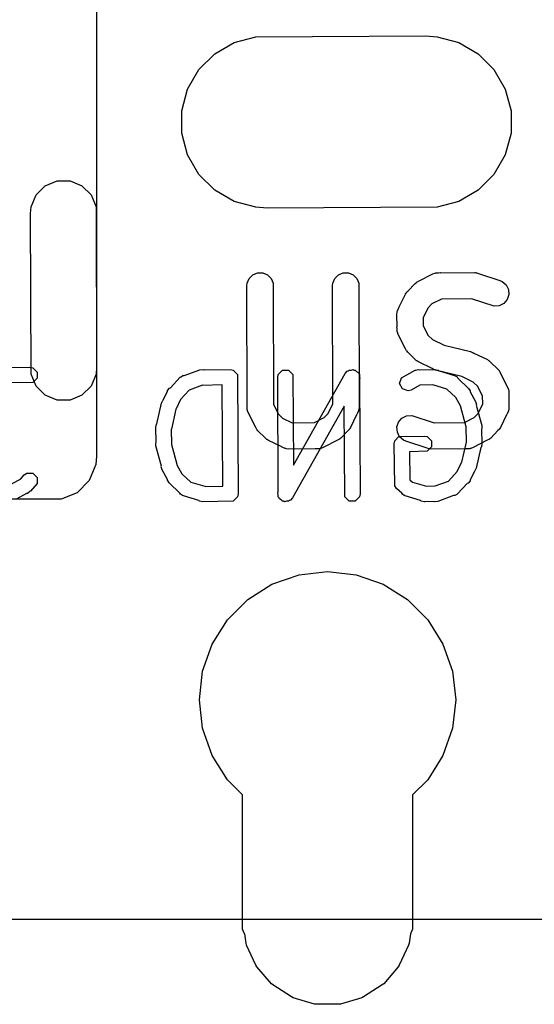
# Model space of a CAD drawing. Extents: x 138 to 258, y -115 to -93.
# Tile 15 of 44: x 151.8 to 154.77, y -114.38 to -108.71. Entities that reach past the tile are written whole.
import ezdxf

# ---------------------------------------------------------------- set-up
doc = ezdxf.new("R2010")
doc.units = 0
doc.layers.add('BLACK', color=7, linetype='CONTINUOUS')

msp = doc.modelspace()

# ---------------------------------------------------------------- linework, layer by layer
at = {"layer": 'BLACK', "linetype": 'CONTINUOUS'}
for p, q in [((152.242719, -98.731047), (152.2476, -111.2266)), ((153.039857, -108.846002), (153.16475, -108.812537)), ((153.039857, -108.846002), (153.16475, -108.812537)), ((153.16475, -108.812537), (154.1438, -108.8083)), ((153.16475, -108.812537), (154.1438, -108.8083)), ((154.1438, -108.8083), (154.20845, -108.812537)), ((154.1438, -108.8083), (154.20845, -108.812537)), ((154.20845, -108.812537), (154.333343, -108.846002)), ((154.20845, -108.812537), (154.333343, -108.846002)), ((152.92788, -108.910652), (153.039857, -108.846002)), ((152.92788, -108.910652), (153.039857, -108.846002)), ((154.333343, -108.846002), (154.44532, -108.910652)), ((154.333343, -108.846002), (154.44532, -108.910652)), ((152.836452, -109.00208), (152.92788, -108.910652)), ((152.836452, -109.00208), (152.92788, -108.910652)), ((154.44532, -108.910652), (154.536748, -109.00208)), ((154.44532, -108.910652), (154.536748, -109.00208)), ((152.771802, -109.114057), (152.836452, -109.00208)), ((152.771802, -109.114057), (152.836452, -109.00208)), ((154.536748, -109.00208), (154.601398, -109.114057)), ((154.536748, -109.00208), (154.601398, -109.114057)), ((152.738337, -109.23895), (152.771802, -109.114057)), ((152.738337, -109.23895), (152.771802, -109.114057)), ((154.601398, -109.114057), (154.634863, -109.23895)), ((154.601398, -109.114057), (154.634863, -109.23895)), ((152.738337, -109.36825), (152.738337, -109.23895)), ((152.738337, -109.36825), (152.738337, -109.23895)), ((154.634863, -109.23895), (154.634863, -109.36825)), ((154.634863, -109.23895), (154.634863, -109.36825)), ((152.771802, -109.493143), (152.738337, -109.36825)), ((152.771802, -109.493143), (152.738337, -109.36825)), ((154.634863, -109.36825), (154.601398, -109.493143)), ((154.634863, -109.36825), (154.601398, -109.493143)), ((152.836452, -109.60512), (152.771802, -109.493143)), ((152.836452, -109.60512), (152.771802, -109.493143)), ((154.601398, -109.493143), (154.536748, -109.60512)), ((154.601398, -109.493143), (154.536748, -109.60512)), ((152.92788, -109.696548), (152.836452, -109.60512)), ((152.92788, -109.696548), (152.836452, -109.60512)), ((154.536748, -109.60512), (154.44532, -109.696548)), ((154.536748, -109.60512), (154.44532, -109.696548)), ((151.898705, -109.723764), (151.951264, -109.671205)), ((151.951264, -109.671205), (152.019935, -109.64276)), ((152.019935, -109.64276), (152.094265, -109.64276)), ((152.094265, -109.64276), (152.162936, -109.671205)), ((152.162936, -109.671205), (152.215495, -109.723764)), ((151.87026, -109.792435), (151.898705, -109.723764)), ((152.215495, -109.723764), (152.24394, -109.792435)), ((153.039857, -109.761198), (152.92788, -109.696548)), ((153.039857, -109.761198), (152.92788, -109.696548)), ((154.44532, -109.696548), (154.333343, -109.761198)), ((154.44532, -109.696548), (154.333343, -109.761198)), ((151.8666, -109.8296), (151.87026, -109.792435)), ((152.24394, -109.792435), (152.2476, -110.7186)), ((153.16475, -109.794663), (153.039857, -109.761198)), ((153.16475, -109.794663), (153.039857, -109.761198)), ((153.2294, -109.7989), (153.16475, -109.794663)), ((153.2294, -109.7989), (153.16475, -109.794663)), ((154.20845, -109.794663), (153.2294, -109.7989)), ((154.20845, -109.794663), (153.2294, -109.7989)), ((154.333343, -109.761198), (154.20845, -109.794663)), ((154.333343, -109.761198), (154.20845, -109.794663)), ((151.87026, -110.755765), (151.8666, -109.8296)), ((153.115083, -110.231727), (153.126461, -110.204259)), ((153.126461, -110.204259), (153.147485, -110.183235)), ((153.147485, -110.183235), (153.174953, -110.171857)), ((153.174953, -110.171857), (153.204685, -110.171857)), ((153.204685, -110.171857), (153.232153, -110.183235)), ((153.232153, -110.183235), (153.253177, -110.204259)), ((153.253177, -110.204259), (153.264555, -110.231727)), ((153.608568, -110.231727), (153.619946, -110.204259)), ((153.619946, -110.204259), (153.64097, -110.183235)), ((153.64097, -110.183235), (153.668438, -110.171857)), ((153.668438, -110.171857), (153.69817, -110.171857)), ((153.69817, -110.171857), (153.725638, -110.183235)), ((153.725638, -110.183235), (153.746662, -110.204259)), ((153.746662, -110.204259), (153.75804, -110.231727)), ((154.101982, -110.220776), (154.183836, -110.178438)), ((154.183836, -110.178438), (154.197788, -110.173099)), ((154.197788, -110.173099), (154.200517, -110.172905)), ((154.200517, -110.172905), (154.203048, -110.171857)), ((154.203048, -110.171857), (154.216529, -110.171767)), ((154.216529, -110.171767), (154.227444, -110.170992)), ((154.227444, -110.170992), (154.229511, -110.171681)), ((154.229511, -110.171681), (154.423533, -110.170393)), ((154.423533, -110.170393), (154.431055, -110.171133)), ((154.431055, -110.171133), (154.433064, -110.170991)), ((154.433064, -110.170991), (154.434586, -110.171481)), ((154.434586, -110.171481), (154.438399, -110.171857)), ((154.438399, -110.171857), (154.44766, -110.175693)), ((154.44766, -110.175693), (154.571001, -110.215428)), ((153.113619, -110.246593), (153.115083, -110.231727)), ((153.115027, -110.933737), (153.113619, -110.246593)), ((153.264555, -110.231727), (153.265986, -110.929853)), ((153.607104, -110.246593), (153.608568, -110.231727)), ((153.608495, -110.925395), (153.607104, -110.246593)), ((153.75804, -110.231727), (153.759504, -110.945698)), ((154.040648, -110.276654), (154.081784, -110.233836)), ((154.081784, -110.233836), (154.087625, -110.229042)), ((154.087625, -110.229042), (154.088946, -110.227519)), ((154.088946, -110.227519), (154.090392, -110.22677)), ((154.090392, -110.22677), (154.09333, -110.22436)), ((154.09333, -110.22436), (154.101982, -110.220776)), ((154.571001, -110.215428), (154.584641, -110.221517)), ((154.584641, -110.221517), (154.607102, -110.240998)), ((154.607102, -110.240998), (154.620398, -110.267591)), ((153.991202, -110.367613), (154.026388, -110.294763)), ((154.026388, -110.294763), (154.030412, -110.288368)), ((154.030412, -110.288368), (154.031184, -110.286507)), ((154.031184, -110.286507), (154.032346, -110.285296)), ((154.032346, -110.285296), (154.034345, -110.282122)), ((154.034345, -110.282122), (154.040648, -110.276654)), ((154.622506, -110.297248), (154.613104, -110.325454)), ((154.620398, -110.267591), (154.622506, -110.297248)), ((153.986505, -110.377337), (153.990061, -110.368755)), ((153.990061, -110.368755), (153.991202, -110.367613)), ((154.155079, -110.375794), (154.128671, -110.430472)), ((154.178638, -110.351271), (154.155079, -110.375794)), ((154.233901, -110.322686), (154.178638, -110.351271)), ((154.407662, -110.321533), (154.233901, -110.322686)), ((154.537374, -110.363319), (154.407662, -110.321533)), ((154.56703, -110.361211), (154.537374, -110.363319)), ((154.593624, -110.347914), (154.56703, -110.361211)), ((154.613104, -110.325454), (154.593624, -110.347914)), ((153.977219, -110.411089), (153.978683, -110.396223)), ((153.978293, -110.482378), (153.977219, -110.411089)), ((153.978683, -110.396223), (153.979731, -110.393692)), ((153.979731, -110.393692), (153.979925, -110.390963)), ((153.979925, -110.390963), (153.986505, -110.377337)), ((154.128671, -110.430472), (154.129373, -110.477079)), ((153.977818, -110.483806), (153.978293, -110.482378)), ((153.978449, -110.492689), (153.977818, -110.483806)), ((154.129373, -110.477079), (154.158097, -110.532612)), ((153.978683, -110.508202), (153.978449, -110.492689)), ((153.979731, -110.510732), (153.978683, -110.508202)), ((153.979925, -110.513462), (153.979731, -110.510732)), ((153.985264, -110.527414), (153.979925, -110.513462)), ((154.027596, -110.609255), (153.985264, -110.527414)), ((154.158097, -110.532612), (154.182619, -110.55617)), ((154.182619, -110.55617), (154.249437, -110.588441)), ((154.249437, -110.588441), (154.400891, -110.62503)), ((154.031184, -110.617918), (154.027596, -110.609255)), ((154.033598, -110.62086), (154.031184, -110.617918)), ((154.034345, -110.622303), (154.033598, -110.62086)), ((154.035864, -110.62362), (154.034345, -110.622303)), ((154.040661, -110.629465), (154.035864, -110.62362)), ((154.083477, -110.670599), (154.040661, -110.629465)), ((154.400891, -110.62503), (154.401988, -110.625422)), ((154.401988, -110.625422), (154.402535, -110.625461)), ((154.402535, -110.625461), (154.403779, -110.626061)), ((154.403779, -110.626061), (154.414958, -110.630056)), ((154.414958, -110.630056), (154.420404, -110.634091)), ((154.420404, -110.634091), (154.498735, -110.671924)), ((151.447305, -110.718458), (151.863048, -110.715114)), ((151.863048, -110.715114), (151.880544, -110.718594)), ((154.088947, -110.676906), (154.083477, -110.670599)), ((154.092122, -110.678904), (154.088947, -110.676906)), ((154.09333, -110.680065), (154.092122, -110.678904)), ((154.095187, -110.680834), (154.09333, -110.680065)), ((154.101589, -110.684864), (154.095187, -110.680834)), ((154.179923, -110.722697), (154.101589, -110.684864)), ((154.498735, -110.671924), (154.505133, -110.675951)), ((154.505133, -110.675951), (154.506991, -110.676721)), ((154.506991, -110.676721), (154.508198, -110.67788)), ((154.508198, -110.67788), (154.511376, -110.679881)), ((154.511376, -110.679881), (154.516848, -110.68619)), ((154.516848, -110.68619), (154.559662, -110.727321)), ((151.898705, -110.824436), (151.87026, -110.755765)), ((151.880544, -110.718594), (151.905288, -110.743338)), ((151.905288, -110.743338), (151.905288, -110.77833)), ((152.24394, -110.755765), (152.215495, -110.824436)), ((152.2476, -110.7186), (152.24394, -110.755765)), ((152.729154, -110.773623), (152.731057, -110.772351)), ((152.731057, -110.772351), (152.731527, -110.771412)), ((152.731527, -110.771412), (152.733598, -110.770653)), ((152.733598, -110.770653), (152.743986, -110.763712)), ((152.743986, -110.763712), (152.752549, -110.763712)), ((152.752549, -110.763712), (152.84282, -110.730647)), ((152.84282, -110.730647), (152.860518, -110.728416)), ((152.860518, -110.728416), (152.866209, -110.731261)), ((152.866209, -110.731261), (153.016934, -110.728301)), ((153.016934, -110.728301), (153.03443, -110.731781)), ((153.03443, -110.731781), (153.059174, -110.756525)), ((153.059174, -110.756525), (153.062654, -111.444581)), ((153.290528, -110.774021), (153.294008, -110.756525)), ((153.294008, -110.756525), (153.318752, -110.731781)), ((153.318752, -110.731781), (153.353744, -110.731781)), ((153.353744, -110.731781), (153.378488, -110.756525)), ((153.378488, -110.756525), (153.381131, -111.279269)), ((153.381131, -111.279269), (153.679729, -110.751338)), ((153.679729, -110.751338), (153.691431, -110.737873)), ((153.691431, -110.737873), (153.697489, -110.73622)), ((153.697489, -110.73622), (153.701929, -110.731781)), ((153.701929, -110.731781), (153.713769, -110.731781)), ((153.713769, -110.731781), (153.725191, -110.728666)), ((153.725191, -110.728666), (153.730642, -110.731781)), ((153.730642, -110.731781), (153.736921, -110.731781)), ((153.736921, -110.731781), (153.745292, -110.740152)), ((153.745292, -110.740152), (153.755573, -110.746027)), ((153.755573, -110.746027), (153.757225, -110.752085)), ((153.757225, -110.752085), (153.761665, -110.756525)), ((153.761665, -110.756525), (153.761726, -110.768588)), ((153.761726, -110.768588), (153.76478, -110.779787)), ((154.004201, -110.775996), (154.082157, -110.733128)), ((154.082157, -110.733128), (154.084364, -110.732523)), ((154.084364, -110.732523), (154.085107, -110.731781)), ((154.085107, -110.731781), (154.087323, -110.731712)), ((154.087323, -110.731712), (154.099362, -110.728416)), ((154.099362, -110.728416), (154.107402, -110.731096)), ((154.107402, -110.731096), (154.198397, -110.728301)), ((154.185366, -110.72673), (154.179923, -110.722697)), ((154.196536, -110.730721), (154.185366, -110.72673)), ((154.197789, -110.731326), (154.196536, -110.730721)), ((154.198338, -110.731365), (154.197789, -110.731326)), ((154.199433, -110.731756), (154.198338, -110.731365)), ((154.198397, -110.728301), (154.215893, -110.731781)), ((154.350887, -110.768344), (154.199433, -110.731756)), ((154.215893, -110.731781), (154.220008, -110.735896)), ((154.220008, -110.735896), (154.308649, -110.762578)), ((154.308649, -110.762578), (154.310638, -110.763712)), ((154.310638, -110.763712), (154.311688, -110.763712)), ((154.311688, -110.763712), (154.313316, -110.765238)), ((154.313316, -110.765238), (154.324147, -110.771412)), ((154.324147, -110.771412), (154.327892, -110.778903)), ((154.4177, -110.800614), (154.350887, -110.768344)), ((154.559662, -110.727321), (154.564458, -110.733165)), ((154.564458, -110.733165), (154.565979, -110.734484)), ((154.565979, -110.734484), (154.566725, -110.735927)), ((154.566725, -110.735927), (154.569139, -110.738868)), ((154.569139, -110.738868), (154.572724, -110.747526)), ((154.572724, -110.747526), (154.61506, -110.829373)), ((151.880544, -110.803074), (151.544881, -110.805774)), ((151.905288, -110.77833), (151.880544, -110.803074)), ((151.951264, -110.876995), (151.898705, -110.824436)), ((152.215495, -110.824436), (152.162936, -110.876995)), ((152.673034, -110.833485), (152.729154, -110.773623)), ((152.856909, -110.819667), (152.781306, -110.84736)), ((152.857277, -110.819741), (152.856909, -110.819667)), ((152.971433, -110.817498), (152.857277, -110.819741)), ((152.974378, -111.399696), (152.971433, -110.817498)), ((153.293863, -111.433562), (153.290528, -110.774021)), ((153.76478, -110.779787), (153.761809, -110.785039)), ((153.761809, -110.785039), (153.765145, -111.444581)), ((153.993135, -110.809193), (154.004201, -110.775996)), ((154.008784, -110.840491), (153.993135, -110.809193)), ((154.108822, -110.819549), (154.059186, -110.846845)), ((154.183685, -110.81725), (154.108822, -110.819549)), ((154.183939, -110.817395), (154.183685, -110.81725)), ((154.265898, -110.842065), (154.183939, -110.817395)), ((154.327892, -110.778903), (154.390383, -110.837486)), ((154.442226, -110.824175), (154.4177, -110.800614)), ((154.470949, -110.879705), (154.442226, -110.824175)), ((152.019935, -110.90544), (151.951264, -110.876995)), ((152.162936, -110.876995), (152.094265, -110.90544)), ((152.631653, -110.90484), (152.65538, -110.852348)), ((152.65538, -110.852318), (152.655406, -110.852289)), ((152.65538, -110.852348), (152.65538, -110.852318)), ((152.655406, -110.852289), (152.656727, -110.849368)), ((152.656727, -110.849368), (152.667664, -110.835276)), ((152.667664, -110.835276), (152.673034, -110.833485)), ((152.781306, -110.84736), (152.730196, -110.90188)), ((154.041981, -110.851557), (154.008784, -110.840491)), ((154.059186, -110.846845), (154.041981, -110.851557)), ((154.317109, -110.890073), (154.265898, -110.842065)), ((154.390383, -110.837486), (154.400294, -110.852318)), ((154.400294, -110.852318), (154.400294, -110.857614)), ((154.400294, -110.857614), (154.430878, -110.913232)), ((154.471651, -110.926314), (154.470949, -110.879705)), ((154.61506, -110.829373), (154.620398, -110.843324)), ((154.620398, -110.843324), (154.620592, -110.846054)), ((154.620592, -110.846054), (154.62164, -110.848584)), ((154.62164, -110.848584), (154.621873, -110.864085)), ((154.621873, -110.864085), (154.622506, -110.872981)), ((154.622506, -110.872981), (154.622029, -110.87441)), ((154.622029, -110.87441), (154.623104, -110.945698)), ((152.094265, -110.90544), (152.019935, -110.90544)), ((152.594714, -111.04071), (152.621334, -110.922589)), ((152.621334, -110.922589), (152.628954, -110.90646)), ((152.628954, -110.90646), (152.631653, -110.90484)), ((152.730196, -110.90188), (152.706582, -110.954124)), ((153.114218, -110.936167), (153.115027, -110.933737)), ((153.115057, -110.947979), (153.114218, -110.936167)), ((153.265986, -110.929853), (153.294497, -110.984975)), ((153.674541, -110.939332), (153.375944, -111.467264)), ((153.581643, -110.980991), (153.608495, -110.925395)), ((153.677185, -111.462077), (153.674541, -110.939332)), ((154.317161, -110.890261), (154.317109, -110.890073)), ((154.345484, -110.941766), (154.317161, -110.890261)), ((154.34563, -110.944767), (154.345484, -110.941766)), ((154.430878, -110.913232), (154.43559, -110.930437)), ((154.43559, -110.930437), (154.434341, -110.934181)), ((154.434341, -110.934181), (154.466272, -111.050315)), ((154.445243, -110.980992), (154.471651, -110.926314)), ((152.704052, -110.957383), (152.678112, -111.072493)), ((152.706582, -110.954124), (152.704052, -110.957383)), ((153.115083, -110.960564), (153.115057, -110.947979)), ((153.116131, -110.963094), (153.115083, -110.960564)), ((153.116325, -110.965824), (153.116131, -110.963094)), ((153.121663, -110.979775), (153.116325, -110.965824)), ((153.163997, -111.061621), (153.121663, -110.979775)), ((153.294497, -110.984975), (153.319019, -111.008532)), ((153.558084, -111.005515), (153.581643, -110.980991)), ((153.74552, -110.989173), (153.710335, -111.062024)), ((153.746662, -110.988032), (153.74552, -110.989173)), ((153.750217, -110.979449), (153.746662, -110.988032)), ((153.756798, -110.965824), (153.750217, -110.979449)), ((153.756991, -110.963094), (153.756798, -110.965824)), ((153.75804, -110.960564), (153.756991, -110.963094)), ((153.759504, -110.945698), (153.75804, -110.960564)), ((154.006699, -111.008873), (154.033293, -110.995576)), ((154.033293, -110.995576), (154.062949, -110.993468)), ((154.062949, -110.993468), (154.192659, -111.035252)), ((154.376827, -111.058235), (154.34563, -110.944767)), ((154.421686, -111.005514), (154.445243, -110.980992)), ((154.609122, -110.989171), (154.573937, -111.062023)), ((154.610262, -110.988032), (154.609122, -110.989171)), ((154.613813, -110.979459), (154.610262, -110.988032)), ((154.620399, -110.965823), (154.613813, -110.979459)), ((154.620593, -110.963091), (154.620399, -110.965823)), ((154.62164, -110.960564), (154.620593, -110.963091)), ((154.623104, -110.945698), (154.62164, -110.960564)), ((152.588037, -111.061404), (152.591517, -111.043908)), ((152.591517, -111.043908), (152.594714, -111.04071)), ((153.319019, -111.008532), (153.374179, -111.035173)), ((153.374179, -111.035173), (153.502774, -111.034123)), ((153.502774, -111.034123), (153.558084, -111.005515)), ((153.977817, -111.05954), (153.987219, -111.031334)), ((153.987219, -111.031334), (154.006699, -111.008873)), ((154.192659, -111.035252), (154.366421, -111.034099)), ((154.366421, -111.034099), (154.421686, -111.005514)), ((154.466272, -111.050315), (154.467139, -111.068133)), ((152.590663, -111.14692), (152.588037, -111.061404)), ((152.678112, -111.072493), (152.67695, -111.074951)), ((152.67695, -111.074951), (152.679477, -111.157198)), ((153.167584, -111.07028), (153.163997, -111.061621)), ((153.169996, -111.07322), (153.167584, -111.07028)), ((153.170744, -111.074665), (153.169996, -111.07322)), ((153.172263, -111.075983), (153.170744, -111.074665)), ((153.17706, -111.081828), (153.172263, -111.075983)), ((153.219879, -111.122964), (153.17706, -111.081828)), ((153.696065, -111.08014), (153.654939, -111.122951)), ((153.702378, -111.074666), (153.696065, -111.08014)), ((153.704379, -111.071485), (153.702378, -111.074666)), ((153.705538, -111.07028), (153.704379, -111.071485)), ((153.706306, -111.068424), (153.705538, -111.07028)), ((153.710335, -111.062024), (153.706306, -111.068424)), ((153.979925, -111.089196), (153.977817, -111.05954)), ((153.993222, -111.11579), (153.979925, -111.089196)), ((153.989312, -111.114958), (154.134534, -111.111478)), ((154.134534, -111.111478), (154.15203, -111.114958)), ((154.376197, -111.061404), (154.376827, -111.058235)), ((154.378723, -111.14365), (154.376197, -111.061404)), ((154.467139, -111.068133), (154.46501, -111.071681)), ((154.46501, -111.071681), (154.467637, -111.157198)), ((154.559675, -111.080132), (154.518539, -111.122952)), ((154.565979, -111.074665), (154.559675, -111.080132)), ((154.567977, -111.071489), (154.565979, -111.074665)), ((154.569139, -111.070281), (154.567977, -111.071489)), ((154.569909, -111.068421), (154.569139, -111.070281)), ((154.573937, -111.062023), (154.569909, -111.068421)), ((152.588535, -111.150469), (152.590663, -111.14692)), ((152.589402, -111.168287), (152.588535, -111.150469)), ((152.621332, -111.28442), (152.589402, -111.168287)), ((152.679477, -111.157198), (152.678846, -111.160366)), ((152.678846, -111.160366), (152.710044, -111.273835)), ((153.225347, -111.129268), (153.219879, -111.122964)), ((153.228522, -111.131266), (153.225347, -111.129268)), ((153.229731, -111.132428), (153.228522, -111.131266)), ((153.23159, -111.133198), (153.229731, -111.132428)), ((153.237989, -111.137226), (153.23159, -111.133198)), ((153.31084, -111.172411), (153.237989, -111.137226)), ((153.634731, -111.136014), (153.552886, -111.178349)), ((153.643392, -111.132428), (153.634731, -111.136014)), ((153.646332, -111.130014), (153.643392, -111.132428)), ((153.647776, -111.129268), (153.646332, -111.130014)), ((153.649094, -111.127747), (153.647776, -111.129268)), ((153.654939, -111.122951), (153.649094, -111.127747)), ((153.961088, -111.157198), (153.964568, -111.139702)), ((153.964568, -111.398214), (153.961088, -111.157198)), ((153.964568, -111.139702), (153.989312, -111.114958)), ((154.015683, -111.13527), (153.993222, -111.11579)), ((154.029323, -111.14136), (154.015683, -111.13527)), ((154.152661, -111.181092), (154.029323, -111.14136)), ((154.15203, -111.114958), (154.176774, -111.139702)), ((154.176774, -111.139702), (154.176774, -111.174694)), ((154.351621, -111.261217), (154.377562, -111.146109)), ((154.377562, -111.146109), (154.378723, -111.14365)), ((154.498332, -111.136014), (154.416486, -111.178349)), ((154.467637, -111.157198), (154.464157, -111.174694)), ((154.506991, -111.132428), (154.498332, -111.136014)), ((154.509931, -111.130015), (154.506991, -111.132428)), ((154.511376, -111.129268), (154.509931, -111.130015)), ((154.512694, -111.127748), (154.511376, -111.129268)), ((154.518539, -111.122952), (154.512694, -111.127748)), ((153.31198, -111.173551), (153.31084, -111.172411)), ((153.320552, -111.177102), (153.31198, -111.173551)), ((153.334189, -111.183688), (153.320552, -111.177102)), ((153.33692, -111.183882), (153.334189, -111.183688)), ((153.339448, -111.184929), (153.33692, -111.183882)), ((153.354314, -111.186393), (153.339448, -111.184929)), ((153.507328, -111.185144), (153.354314, -111.186393)), ((153.509278, -111.185794), (153.507328, -111.185144)), ((153.519866, -111.185041), (153.509278, -111.185794)), ((153.533675, -111.184929), (153.519866, -111.185041)), ((153.536205, -111.18388), (153.533675, -111.184929)), ((153.538935, -111.183687), (153.536205, -111.18388)), ((153.552886, -111.178349), (153.538935, -111.183687)), ((154.15203, -111.199438), (154.049945, -111.201884)), ((154.049945, -111.201884), (154.052279, -111.363508)), ((154.176774, -111.174694), (154.15203, -111.199438)), ((154.161924, -111.184929), (154.152661, -111.181092)), ((154.165737, -111.185304), (154.161924, -111.184929)), ((154.16726, -111.185795), (154.165737, -111.185304)), ((154.169268, -111.185652), (154.16726, -111.185795)), ((154.17679, -111.186393), (154.169268, -111.185652)), ((154.37081, -111.185104), (154.17679, -111.186393)), ((154.372878, -111.185794), (154.37081, -111.185104)), ((154.383793, -111.185018), (154.372878, -111.185794)), ((154.397275, -111.184929), (154.383793, -111.185018)), ((154.399805, -111.18388), (154.397275, -111.184929)), ((154.402535, -111.183687), (154.399805, -111.18388)), ((154.416486, -111.178349), (154.402535, -111.183687)), ((154.460959, -111.177891), (154.43434, -111.296013)), ((154.464157, -111.174694), (154.460959, -111.177891)), ((152.242719, -111.276153), (152.204793, -111.367715)), ((152.2476, -111.2266), (152.242719, -111.276153)), ((152.710044, -111.273835), (152.710189, -111.276835)), ((152.710189, -111.276835), (152.738513, -111.328341)), ((154.325477, -111.316722), (154.349092, -111.264477)), ((154.349092, -111.264477), (154.351621, -111.261217)), ((151.808978, -111.3595), (151.830719, -111.335203)), ((151.830719, -111.335203), (151.845551, -111.325292)), ((151.845551, -111.325292), (151.880544, -111.325291)), ((151.880544, -111.325291), (151.905287, -111.350034)), ((152.620084, -111.288165), (152.621332, -111.28442)), ((152.624796, -111.30537), (152.620084, -111.288165)), ((152.65538, -111.360987), (152.624796, -111.30537)), ((152.738513, -111.328341), (152.738564, -111.328528)), ((152.738564, -111.328528), (152.789775, -111.376536)), ((154.274366, -111.371241), (154.325477, -111.316722)), ((154.42402, -111.313761), (154.400294, -111.366252)), ((154.42672, -111.312142), (154.42402, -111.313761)), ((154.43434, -111.296013), (154.42672, -111.312142)), ((151.761198, -111.385774), (151.808978, -111.3595)), ((151.905288, -111.385027), (151.865708, -111.429262)), ((151.905287, -111.350034), (151.905288, -111.385027)), ((152.204793, -111.367715), (152.134715, -111.437793)), ((152.65538, -111.366284), (152.65538, -111.360987)), ((152.665291, -111.381116), (152.65538, -111.366284)), ((152.727781, -111.439698), (152.665291, -111.381116)), ((152.789775, -111.376536), (152.871735, -111.401207)), ((154.052279, -111.363508), (154.066741, -111.376449)), ((154.066741, -111.376449), (154.148314, -111.401003)), ((154.198764, -111.398934), (154.274366, -111.371241)), ((154.382639, -111.385116), (154.32652, -111.444979)), ((154.38801, -111.383326), (154.382639, -111.385116)), ((154.398947, -111.369233), (154.38801, -111.383326)), ((154.400266, -111.366312), (154.398947, -111.369233)), ((154.400294, -111.366284), (154.400266, -111.366312)), ((154.400294, -111.366252), (154.400294, -111.366284)), ((151.843318, -111.441702), (151.7877, -111.472287)), ((151.848614, -111.441702), (151.843318, -111.441702)), ((151.863446, -111.431791), (151.848614, -111.441702)), ((151.865483, -111.429513), (151.863446, -111.431791)), ((151.865656, -111.429419), (151.865483, -111.429513)), ((151.865708, -111.429262), (151.865656, -111.429419)), ((152.134715, -111.437793), (152.043153, -111.475719)), ((152.731527, -111.44719), (152.727781, -111.439698)), ((152.742357, -111.453363), (152.731527, -111.44719)), ((152.871735, -111.401207), (152.872593, -111.401696)), ((152.872593, -111.401696), (152.974378, -111.399696)), ((153.062654, -111.444581), (153.059174, -111.462077)), ((153.290893, -111.438815), (153.293863, -111.433562)), ((153.293946, -111.450013), (153.290893, -111.438815)), ((153.294008, -111.462077), (153.293946, -111.450013)), ((153.765145, -111.444581), (153.761665, -111.462077)), ((153.964568, -111.398215), (153.964568, -111.398214)), ((153.974479, -111.413047), (153.964568, -111.398215)), ((154.005663, -111.440949), (153.974479, -111.413047)), ((154.008784, -111.44719), (154.005663, -111.440949)), ((154.019403, -111.453243), (154.008784, -111.44719)), ((154.148314, -111.401003), (154.198397, -111.398861)), ((154.198397, -111.398861), (154.198764, -111.398934)), ((154.322075, -111.447948), (154.311688, -111.45489)), ((154.324147, -111.44719), (154.322075, -111.447948)), ((154.324616, -111.44625), (154.324147, -111.44719)), ((154.32652, -111.444979), (154.324616, -111.44625)), ((152.043153, -111.475719), (141.4526, -111.4806)), ((152.743986, -111.45489), (152.742357, -111.453363)), ((152.745036, -111.45489), (152.743986, -111.45489)), ((152.747025, -111.456024), (152.745036, -111.45489)), ((152.835665, -111.482705), (152.747025, -111.456024)), ((152.839781, -111.486821), (152.835665, -111.482705)), ((152.857277, -111.490301), (152.839781, -111.486821)), ((153.03443, -111.486821), (152.857277, -111.490301)), ((153.059174, -111.462077), (153.03443, -111.486821)), ((153.298447, -111.466516), (153.294008, -111.462077)), ((153.3001, -111.472575), (153.298447, -111.466516)), ((153.31038, -111.478449), (153.3001, -111.472575)), ((153.318752, -111.486821), (153.31038, -111.478449)), ((153.325031, -111.486821), (153.318752, -111.486821)), ((153.330482, -111.489936), (153.325031, -111.486821)), ((153.341904, -111.486821), (153.330482, -111.489936)), ((153.353744, -111.486821), (153.341904, -111.486821)), ((153.358183, -111.482381), (153.353744, -111.486821)), ((153.364242, -111.480729), (153.358183, -111.482381)), ((153.375944, -111.467264), (153.364242, -111.480729)), ((153.701929, -111.486821), (153.677185, -111.462077)), ((153.736921, -111.486821), (153.701929, -111.486821)), ((153.761665, -111.462077), (153.736921, -111.486821)), ((154.021244, -111.45489), (154.019403, -111.453243)), ((154.022293, -111.45489), (154.021244, -111.45489)), ((154.024282, -111.456024), (154.022293, -111.45489)), ((154.112922, -111.482705), (154.024282, -111.456024)), ((154.117038, -111.486821), (154.112922, -111.482705)), ((154.134534, -111.490301), (154.117038, -111.486821)), ((154.137706, -111.490165), (154.134534, -111.490301)), ((154.137775, -111.490186), (154.137706, -111.490165)), ((154.137826, -111.49016), (154.137775, -111.490186)), ((154.19059, -111.487903), (154.137826, -111.49016)), ((154.195156, -111.490186), (154.19059, -111.487903)), ((154.212855, -111.487955), (154.195156, -111.490186)), ((154.303125, -111.45489), (154.212855, -111.487955)), ((154.311688, -111.45489), (154.303125, -111.45489)), ((153.413637, -111.910406), (153.57788, -111.8919)), ((153.413637, -111.910406), (153.57788, -111.8919)), ((153.57788, -111.8919), (153.742123, -111.910406)), ((153.57788, -111.8919), (153.742123, -111.910406)), ((153.25763, -111.964995), (153.413637, -111.910406)), ((153.25763, -111.964995), (153.413637, -111.910406)), ((153.742123, -111.910406), (153.89813, -111.964995)), ((153.742123, -111.910406), (153.89813, -111.964995)), ((153.117682, -112.05293), (153.25763, -111.964995)), ((153.117682, -112.05293), (153.25763, -111.964995)), ((153.89813, -111.964995), (154.038078, -112.05293)), ((153.89813, -111.964995), (154.038078, -112.05293)), ((153.00081, -112.169802), (153.117682, -112.05293)), ((153.00081, -112.169802), (153.117682, -112.05293)), ((154.038078, -112.05293), (154.15495, -112.169802)), ((154.038078, -112.05293), (154.15495, -112.169802)), ((152.912875, -112.30975), (153.00081, -112.169802)), ((152.912875, -112.30975), (153.00081, -112.169802)), ((154.15495, -112.169802), (154.242885, -112.30975)), ((154.15495, -112.169802), (154.242885, -112.30975)), ((152.858286, -112.465757), (152.912875, -112.30975)), ((152.858286, -112.465757), (152.912875, -112.30975)), ((154.242885, -112.30975), (154.297474, -112.465757)), ((154.242885, -112.30975), (154.297474, -112.465757)), ((152.83978, -112.63), (152.858286, -112.465757)), ((152.83978, -112.63), (152.858286, -112.465757)), ((154.297474, -112.465757), (154.31598, -112.63)), ((154.297474, -112.465757), (154.31598, -112.63)), ((152.858286, -112.794243), (152.83978, -112.63)), ((152.858286, -112.794243), (152.83978, -112.63)), ((154.31598, -112.63), (154.297474, -112.794243)), ((154.31598, -112.63), (154.297474, -112.794243)), ((152.912875, -112.95025), (152.858286, -112.794243)), ((152.912875, -112.95025), (152.858286, -112.794243)), ((154.297474, -112.794243), (154.242885, -112.95025)), ((154.297474, -112.794243), (154.242885, -112.95025)), ((153.00081, -113.090198), (152.912875, -112.95025)), ((153.00081, -113.090198), (152.912875, -112.95025)), ((154.242885, -112.95025), (154.15495, -113.090198)), ((154.242885, -112.95025), (154.15495, -113.090198)), ((153.08798, -113.177368), (153.00081, -113.090198)), ((153.08798, -113.177368), (153.00081, -113.090198)), ((154.15495, -113.090198), (154.06778, -113.177368)), ((154.15495, -113.090198), (154.06778, -113.177368)), ((153.08798, -113.9508), (153.08798, -113.177368)), ((153.08798, -113.9508), (153.08798, -113.177368)), ((154.06778, -113.177368), (154.06778, -113.9508)), ((154.06778, -113.177368), (154.06778, -113.9508)), ((157.073503, -113.894773), (139.9286, -113.89487)), ((139.928696, -113.892426), (157.0736, -113.89233)), ((153.099139, -113.977741), (153.08798, -113.9508)), ((153.099139, -113.977741), (153.08798, -113.9508)), ((153.100656, -113.978369), (153.099139, -113.977741)), ((153.100656, -113.978369), (153.099139, -113.977741)), ((153.108396, -114.032202), (153.100656, -113.978369)), ((153.108396, -114.032202), (153.100656, -113.978369)), ((154.055103, -113.978369), (154.047364, -114.032202)), ((154.055103, -113.978369), (154.047364, -114.032202)), ((154.056621, -113.977741), (154.055103, -113.978369)), ((154.056621, -113.977741), (154.055103, -113.978369)), ((154.06778, -113.9508), (154.056621, -113.977741)), ((154.06778, -113.9508), (154.056621, -113.977741)), ((153.111451, -114.042607), (153.108396, -114.032202)), ((153.111451, -114.042607), (153.108396, -114.032202)), ((153.164659, -114.159115), (153.111451, -114.042607)), ((153.164659, -114.159115), (153.111451, -114.042607)), ((154.044309, -114.042607), (153.991101, -114.159115)), ((154.044309, -114.042607), (153.991101, -114.159115)), ((154.047364, -114.032202), (154.044309, -114.042607)), ((154.047364, -114.032202), (154.044309, -114.042607)), ((153.170522, -114.168238), (153.164659, -114.159115)), ((153.170522, -114.168238), (153.164659, -114.159115)), ((153.254399, -114.265037), (153.170522, -114.168238)), ((153.254399, -114.265037), (153.170522, -114.168238)), ((153.985238, -114.168238), (153.901361, -114.265037)), ((153.985238, -114.168238), (153.901361, -114.265037)), ((153.991101, -114.159115), (153.985238, -114.168238)), ((153.991101, -114.159115), (153.985238, -114.168238)), ((153.262595, -114.272139), (153.254399, -114.265037)), ((153.262595, -114.272139), (153.254399, -114.265037)), ((153.370345, -114.341386), (153.262595, -114.272139)), ((153.370345, -114.341386), (153.262595, -114.272139)), ((153.893165, -114.272139), (153.785415, -114.341386)), ((153.893165, -114.272139), (153.785415, -114.341386)), ((153.901361, -114.265037), (153.893165, -114.272139)), ((153.901361, -114.265037), (153.893165, -114.272139)), ((153.380209, -114.345891), (153.370345, -114.341386)), ((153.380209, -114.345891), (153.370345, -114.341386)), ((153.785415, -114.341386), (153.775551, -114.345891)), ((153.785415, -114.341386), (153.775551, -114.345891)), ((153.503104, -114.381977), (153.380209, -114.345891)), ((153.503104, -114.381977), (153.380209, -114.345891)), ((153.513838, -114.38352), (153.503104, -114.381977)), ((153.513838, -114.38352), (153.503104, -114.381977)), ((153.641922, -114.38352), (153.513838, -114.38352)), ((153.641922, -114.38352), (153.513838, -114.38352)), ((153.652656, -114.381977), (153.641922, -114.38352)), ((153.652656, -114.381977), (153.641922, -114.38352)), ((153.775551, -114.345891), (153.652656, -114.381977)), ((153.775551, -114.345891), (153.652656, -114.381977))]:
    msp.add_line(p, q, dxfattribs=at)

doc.saveas('drawing.dxf')
